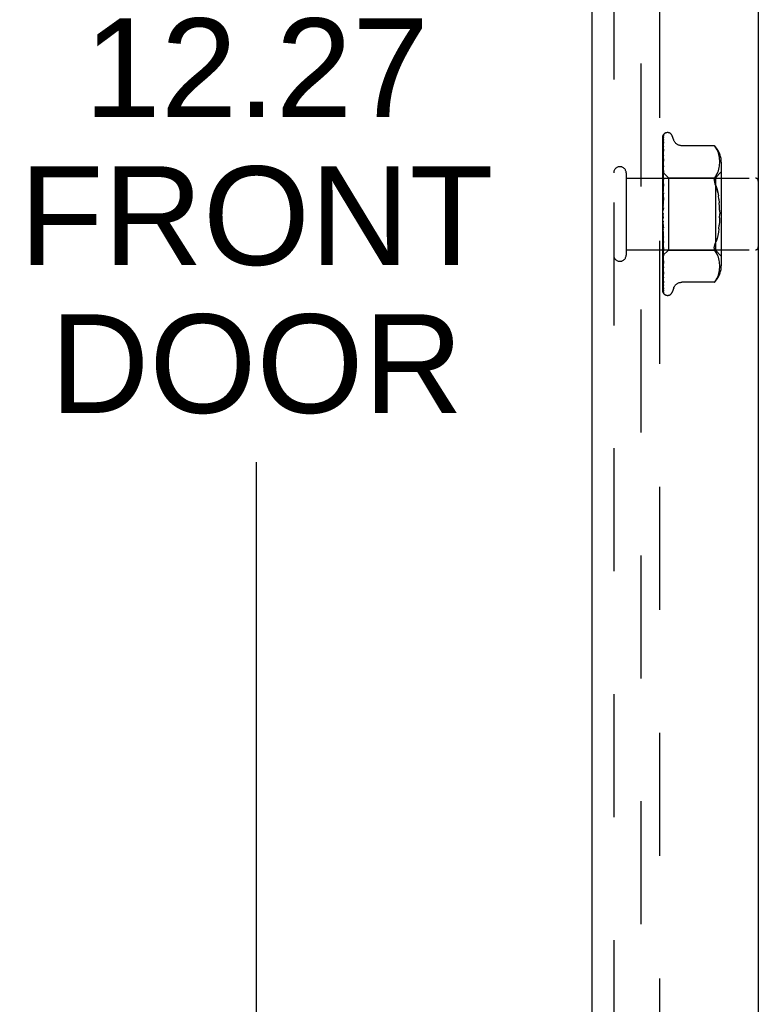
# Model space of a CAD drawing. Header units: inches. Extents: x 0 to 77.3, y 0 to 50.
# Tile 19 of 60: x 39.2 to 41.8, y 22.1 to 25.5. Entities that reach past the tile are written whole.
import ezdxf

# ---------------------------------------------------------------- set-up
doc = ezdxf.new("R2010")
doc.units = ezdxf.units.IN
doc.header["$LTSCALE"] = 4.25
doc.header["$MEASUREMENT"] = 0
doc.linetypes.add('HIDDEN', pattern=[0.2, 0.1, -0.1])
doc.layers.get('0').update_dxf_attribs({"linetype": 'CONTINUOUS'})
for name, color, linetype in [('DEFAULT_2', 8, 'HIDDEN'), ('DIMENSIONS', 7, 'CONTINUOUS'), ('FRONT_COVER', 7, 'CONTINUOUS')]:
    doc.layers.add(name, color=color, linetype=linetype)
doc.styles.get("Standard").update_dxf_attribs({"font": 'arial.ttf'})
doc.dimstyles.new('DIMSTYLE_1', dxfattribs={"dimtxt": 0.340909, "dimasz": 0.454545, "dimexe": 0.09, "dimexo": 0.07, "dimgap": 0.0375, "dimtad": 0, "dimtih": 1, "dimtoh": 1, "dimzin": 4, "dimdsep": 46, "dimtxsty": 'Standard', "dimblk": '_FILLED', "dimblk1": '_FILLED', "dimblk2": '_FILLED', "dimcen": 0.09, "dimadec": 3, "dimazin": 1, "dimtfac": 1, "dimtdec": 3, "dimtofl": 0, "dimtmove": 0, "dimatfit": 3, "dimldrblk": '_FILLED', "dimfxl": 0, "dimtolj": 1, "dimtzin": 4, "dimarcsym": 0})

# ---------------------------------------------------------------- blocks, each defined once
blk = doc.blocks.new('_FILLED')
at = {"color": 0, "linetype": 'ByBlock'}
blk.add_solid([(0, 0), (-1, 0.2), (-1, -0.2)], dxfattribs=at)
blk = doc.blocks.new('*D8')
at = {"layer": 'DIMENSIONS', "color": 2, "linetype": 'Continuous'}
for p, q in [((41.0297, 30.9544), (39.6338, 30.9544)), ((40.0429, 30.9544), (40.0429, 25.6661)), ((40.0429, 18.6844), (40.0429, 23.9616)), ((41.0297, 18.6844), (39.6338, 18.6844))]:
    blk.add_line(p, q, dxfattribs=at)
at = {"layer": 'DIMENSIONS', "color": 2, "linetype": 'Continuous', "xscale": 0.4545454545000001, "yscale": 0.4545454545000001, "zscale": 0.4545454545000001}
for p, rotation in [((40.0429, 30.9544), 90), ((40.0429, 18.6844), 270)]:
    blk.add_blockref('_FILLED', p, dxfattribs=dict(at, rotation=rotation))
at = {"layer": 'DIMENSIONS', "color": 2, "linetype": 'Continuous', "insert": (40.0429, 25.4956), "char_height": 0.34091, "width": 1.637377, "attachment_point": 2, "line_spacing_factor": 0.9}
blk.add_mtext('12.27\\PFRONT\\PDOOR', dxfattribs=at)

msp = doc.modelspace()

# ---------------------------------------------------------------- linework, layer by layer
at = {"layer": 'DEFAULT_2', "color": 8, "linetype": 'HIDDEN'}
for p, q in [((41.372926, 18.96436), (41.372926, 30.67436)), ((41.435926, 30.67636), (41.435926, 18.96236))]:
    msp.add_line(p, q, dxfattribs=at)
at = {"layer": 'FRONT_COVER', "color": 3, "linetype": 'Continuous'}
for p, q in [((41.777926, 30.86436), (41.777926, 18.77436)), ((41.202926, 30.80936), (41.202926, 18.82936))]:
    msp.add_line(p, q, dxfattribs=at)
at = {"layer": 'FRONT_COVER', "color": 8, "linetype": 'HIDDEN'}
for p, q in [((41.277926, 30.80936), (41.277926, 18.82936)), ((41.447926, 24.814785), (41.447926, 25.08963)), ((41.450238, 25.062873), (41.450569, 25.084981)), ((41.452754, 25.096416), (41.452679, 25.096318)), ((41.464423, 25.10061), (41.463593, 25.10061)), ((41.485559, 25.074602), (41.480084, 25.089644)), ((41.448712, 24.95884), (41.450238, 25.062873)), ((41.449568, 24.995021), (41.450569, 25.053807)), ((41.449569, 25.011386), (41.450569, 25.075895)), ((41.449569, 25.005287), (41.450569, 25.068587)), ((41.450568, 25.053808), (41.450599, 25.054156)), ((41.450732, 25.077002), (41.450744, 25.077037)), ((41.625577, 25.055411), (41.513058, 25.055411)), ((41.625577, 25.055411), (41.62611, 25.054835)), ((41.625912, 25.055051), (41.62652, 25.054382)), ((41.627034, 25.053809), (41.626515, 25.054388)), ((41.627034, 25.053809), (41.627632, 25.053127)), ((41.627632, 25.053127), (41.629015, 25.051503)), ((41.632662, 25.046537), (41.629015, 25.051503)), ((41.629015, 25.051503), (41.632654, 25.046549)), ((41.448712, 24.936345), (41.450569, 25.043176)), ((41.449894, 24.989021), (41.450569, 25.023235)), ((41.450568, 25.043171), (41.45057, 25.043232)), ((41.45057, 25.043232), (41.45058, 25.043342)), ((41.635739, 25.041401), (41.632654, 25.046549)), ((41.63822, 25.036055), (41.635725, 25.041428)), ((41.640186, 25.030618), (41.638201, 25.036103)), ((41.641687, 25.025176), (41.640164, 25.030687)), ((41.642792, 25.019784), (41.641666, 25.025265)), ((41.643572, 25.014523), (41.642774, 25.019888)), ((41.64407, 25.00939), (41.643558, 25.014636)), ((41.448712, 24.954836), (41.449569, 25.011386)), ((41.448712, 24.918494), (41.450568, 25.009664)), ((41.448712, 24.949956), (41.449569, 25.005287)), ((41.448712, 24.943443), (41.449568, 24.995021)), ((41.449259, 24.956298), (41.449894, 24.989021)), ((41.450561, 25.009566), (41.449792, 25.002663)), ((41.449893, 24.957578), (41.450568, 24.985277)), ((41.450568, 25.009659), (41.450561, 25.009574)), ((41.642807, 24.979865), (41.643577, 24.985051)), ((41.643572, 24.985003), (41.644061, 24.990045)), ((41.644055, 24.989979), (41.644346, 24.994884)), ((41.644353, 25.004438), (41.644062, 25.009505)), ((41.644343, 24.994801), (41.644429, 24.999682)), ((41.644429, 24.999584), (41.644349, 25.004547)), ((41.64995, 24.998953), (41.64995, 24.639768)), ((41.320926, 24.96136), (41.320926, 24.67736)), ((41.447926, 24.963611), (41.466927, 24.94461)), ((41.447926, 24.948609), (41.448309, 24.946237)), ((41.448535, 24.948096), (41.447926, 24.941456)), ((41.448309, 24.946237), (41.448689, 24.943758)), ((41.449353, 24.956759), (41.448535, 24.948096)), ((41.448713, 24.962674), (41.448689, 24.962672)), ((41.448713, 24.961323), (41.448689, 24.961426)), ((41.448713, 24.958839), (41.448689, 24.95874)), ((41.448713, 24.954835), (41.448689, 24.955044)), ((41.448713, 24.949956), (41.448689, 24.949769)), ((41.448712, 24.927556), (41.449259, 24.956298)), ((41.449259, 24.931058), (41.449893, 24.957578)), ((41.449568, 24.930655), (41.450568, 24.969254)), ((41.450567, 24.969251), (41.450552, 24.96902)), ((41.632621, 24.952947), (41.629015, 24.948061)), ((41.62995, 24.94461), (41.64995, 24.96461)), ((41.632611, 24.95293), (41.635686, 24.958062)), ((41.635671, 24.958034), (41.638195, 24.963465)), ((41.638182, 24.963434), (41.640197, 24.968982)), ((41.640188, 24.968952), (41.641709, 24.974487)), ((41.641702, 24.974459), (41.642813, 24.979897)), ((41.320926, 24.94336), (41.767926, 24.94336)), ((41.447926, 24.934151), (41.448689, 24.927977)), ((41.447926, 24.931319), (41.448309, 24.93376)), ((41.447926, 24.912082), (41.448689, 24.918183)), ((41.447926, 24.915544), (41.448689, 24.90827)), ((41.448309, 24.93376), (41.448689, 24.936086)), ((41.448713, 24.943443), (41.448689, 24.943758)), ((41.448713, 24.936344), (41.448689, 24.936086)), ((41.448712, 24.927556), (41.448689, 24.927977)), ((41.448712, 24.918493), (41.448689, 24.918183)), ((41.448709, 24.87274), (41.450565, 24.923385)), ((41.448711, 24.897041), (41.449568, 24.930655)), ((41.448712, 24.907742), (41.449259, 24.931058)), ((41.450547, 24.92311), (41.448934, 24.905285)), ((41.449257, 24.901751), (41.449892, 24.921108)), ((41.449892, 24.921108), (41.450566, 24.941289)), ((41.450566, 24.923401), (41.450548, 24.923114)), ((41.466927, 24.94461), (41.466927, 24.69411)), ((41.466927, 24.94461), (41.62995, 24.94461)), ((41.62995, 24.94461), (41.62995, 24.69411)), ((41.448934, 24.905285), (41.447926, 24.893847)), ((41.447926, 24.889493), (41.448689, 24.896709)), ((41.447926, 24.89346), (41.448689, 24.885349)), ((41.448712, 24.907742), (41.448689, 24.90827)), ((41.448712, 24.897041), (41.448689, 24.896709)), ((41.448711, 24.884703), (41.448689, 24.885349)), ((41.44871, 24.884703), (41.449257, 24.901751)), ((41.449251, 24.869376), (41.449885, 24.880867)), ((41.449885, 24.880867), (41.450559, 24.892796)), ((41.637859, 24.893606), (41.639976, 24.882344)), ((41.641637, 24.870537), (41.639974, 24.882357)), ((41.450545, 24.873498), (41.447926, 24.843566)), ((41.447926, 24.86437), (41.448689, 24.87244)), ((41.447926, 24.868699), (41.448689, 24.860043)), ((41.447926, 24.837619), (41.448689, 24.846251)), ((41.448709, 24.87274), (41.448689, 24.87244)), ((41.448699, 24.846374), (41.448689, 24.846251)), ((41.448699, 24.846374), (41.450555, 24.87362)), ((41.448705, 24.859217), (41.449251, 24.869376)), ((41.450555, 24.87362), (41.450545, 24.873494)), ((41.641637, 24.87053), (41.642889, 24.858229)), ((41.447926, 24.842154), (41.448689, 24.833267)), ((41.447926, 24.810209), (41.448689, 24.819091)), ((41.447926, 24.814785), (41.448689, 24.805988)), ((41.447926, 24.549696), (41.447926, 24.810209)), ((41.644262, 24.832531), (41.644434, 24.819355)), ((41.644262, 24.80619), (41.644434, 24.819365)), ((41.447926, 24.78313), (41.448689, 24.791941)), ((41.447926, 24.787582), (41.448689, 24.779193)), ((41.448707, 24.778948), (41.448689, 24.779193)), ((41.449238, 24.786407), (41.448693, 24.792962)), ((41.450562, 24.739826), (41.448706, 24.778948)), ((41.449871, 24.779028), (41.449238, 24.786407)), ((41.450544, 24.771415), (41.449871, 24.779028)), ((41.641637, 24.76819), (41.642889, 24.780491)), ((41.447926, 24.75736), (41.448689, 24.765782)), ((41.447926, 24.761527), (41.448689, 24.753849)), ((41.448709, 24.766502), (41.448689, 24.765782)), ((41.448711, 24.753524), (41.448689, 24.753849)), ((41.448711, 24.742143), (41.448689, 24.741559)), ((41.449255, 24.752836), (41.448708, 24.766502)), ((41.450567, 24.691815), (41.44871, 24.753524)), ((41.449258, 24.721869), (41.448711, 24.742142)), ((41.450545, 24.740077), (41.449198, 24.755255)), ((41.44989, 24.737341), (41.449255, 24.752836)), ((41.639976, 24.756376), (41.637859, 24.745114)), ((41.641637, 24.76819), (41.639974, 24.756364)), ((41.447926, 24.733831), (41.448689, 24.741559)), ((41.447926, 24.737563), (41.448689, 24.730873)), ((41.447926, 24.720624), (41.448935, 24.709393)), ((41.447926, 24.713393), (41.448689, 24.720148)), ((41.447926, 24.716554), (41.448689, 24.711095)), ((41.448712, 24.730548), (41.448689, 24.730873)), ((41.448712, 24.720622), (41.448689, 24.720148)), ((41.448713, 24.710808), (41.448689, 24.711095)), ((41.449568, 24.692329), (41.448712, 24.730548)), ((41.449259, 24.694474), (41.448712, 24.720622)), ((41.449568, 24.664457), (41.448712, 24.710808)), ((41.448935, 24.709393), (41.449782, 24.700231)), ((41.449893, 24.698826), (41.449258, 24.721869)), ((41.450564, 24.721212), (41.44989, 24.737341)), ((41.450546, 24.74006), (41.450562, 24.739821)), ((41.627753, 24.712625), (41.626781, 24.709504)), ((41.627753, 24.712625), (41.629015, 24.715918)), ((41.320926, 24.69536), (41.767926, 24.69536)), ((41.447926, 24.696785), (41.448309, 24.699504)), ((41.447926, 24.699262), (41.448182, 24.697865)), ((41.447926, 24.675127), (41.448124, 24.675307)), ((41.447926, 24.675005), (41.448537, 24.668584)), ((41.448124, 24.675307), (41.466927, 24.69411)), ((41.448182, 24.697865), (41.448436, 24.696521)), ((41.448309, 24.699504), (41.448689, 24.702323)), ((41.448436, 24.696521), (41.448689, 24.695231)), ((41.448713, 24.702691), (41.448689, 24.702323)), ((41.448707, 24.695111), (41.448689, 24.695231)), ((41.448713, 24.68899), (41.448689, 24.688728)), ((41.448713, 24.683708), (41.448689, 24.683852)), ((41.448713, 24.680009), (41.448689, 24.679854)), ((41.448713, 24.67732), (41.448689, 24.677371)), ((41.448713, 24.676072), (41.448689, 24.676022)), ((41.448712, 24.695005), (41.448707, 24.695111)), ((41.449259, 24.671615), (41.448712, 24.702691)), ((41.449569, 24.642199), (41.448712, 24.695005)), ((41.449569, 24.634679), (41.448712, 24.68899)), ((41.449569, 24.626353), (41.448712, 24.683707)), ((41.449569, 24.62173), (41.448712, 24.680009)), ((41.449569, 24.61749), (41.448713, 24.677319)), ((41.449569, 24.615931), (41.448713, 24.676071)), ((41.449894, 24.664718), (41.449259, 24.694474)), ((41.450568, 24.648484), (41.449568, 24.692329)), ((41.449782, 24.700231), (41.450549, 24.692089)), ((41.450567, 24.674776), (41.449893, 24.698826)), ((41.45055, 24.692083), (41.450567, 24.691812)), ((41.466927, 24.69411), (41.62995, 24.69411)), ((41.632621, 24.685773), (41.629015, 24.690659)), ((41.62995, 24.69411), (41.64995, 24.67411)), ((41.635686, 24.680658), (41.632611, 24.685791)), ((41.638195, 24.675256), (41.635671, 24.680686)), ((41.640197, 24.669739), (41.638182, 24.675286)), ((41.448537, 24.668584), (41.449356, 24.660291)), ((41.449894, 24.636222), (41.449259, 24.671615)), ((41.450569, 24.611357), (41.449568, 24.664457)), ((41.450569, 24.581762), (41.449569, 24.642199)), ((41.450568, 24.63362), (41.449894, 24.664718)), ((41.450556, 24.648659), (41.450568, 24.648489)), ((41.641709, 24.664233), (41.640188, 24.669768)), ((41.642813, 24.658824), (41.641702, 24.664262)), ((41.643577, 24.65367), (41.642807, 24.658856)), ((41.644061, 24.648675), (41.643572, 24.653717)), ((41.644346, 24.643836), (41.644055, 24.648742)), ((41.644429, 24.639038), (41.644343, 24.64392)), ((41.447926, 24.634578), (41.448543, 24.628743)), ((41.450569, 24.572751), (41.449569, 24.634679)), ((41.450569, 24.560764), (41.449569, 24.626353)), ((41.450569, 24.555225), (41.449569, 24.62173)), ((41.450569, 24.549121), (41.449569, 24.61749)), ((41.450569, 24.547252), (41.449569, 24.615931)), ((41.450569, 24.5992), (41.449894, 24.636222)), ((41.450569, 24.611334), (41.450568, 24.611361)), ((41.638201, 24.602617), (41.640186, 24.608103)), ((41.640164, 24.608033), (41.641687, 24.613544)), ((41.641666, 24.613455), (41.642792, 24.618936)), ((41.642774, 24.618832), (41.643572, 24.624197)), ((41.643558, 24.624085), (41.64407, 24.62933)), ((41.644062, 24.629215), (41.644353, 24.634282)), ((41.644349, 24.634173), (41.644429, 24.639136)), ((41.450596, 24.581414), (41.450568, 24.581767)), ((41.625577, 24.58331), (41.513053, 24.58331)), ((41.625664, 24.583407), (41.625577, 24.58331)), ((41.632662, 24.592183), (41.629015, 24.587217)), ((41.632654, 24.592171), (41.635739, 24.59732)), ((41.635725, 24.597292), (41.63822, 24.602665)), ((41.451653, 24.543857), (41.451691, 24.54381)), ((41.464423, 24.53811), (41.463593, 24.53811)), ((41.485559, 24.564118), (41.480084, 24.549076))]:
    msp.add_line(p, q, dxfattribs=at)
for points in [[(41.447926, 25.089625), (41.448457, 25.090914), (41.449047, 25.092067), (41.449673, 25.093091), (41.450305, 25.093976), (41.450915, 25.094723), (41.451473, 25.095329), (41.45195, 25.095794), (41.452327, 25.096127), (41.452581, 25.096327), (41.45272, 25.096418), (41.452754, 25.096416)], [(41.451784, 25.095361), (41.451206, 25.094536), (41.450493, 25.093323), (41.449876, 25.092061), (41.449327, 25.090739), (41.448826, 25.089342), (41.448363, 25.087851), (41.447926, 25.0862)], [(41.451069, 25.091005), (41.450696, 25.090447), (41.450443, 25.090066), (41.450167, 25.089635), (41.449871, 25.089157), (41.449565, 25.088639), (41.449255, 25.088081), (41.448945, 25.087487), (41.448641, 25.086858), (41.448349, 25.086196), (41.448073, 25.085503), (41.447926, 25.085095)], [(41.450771, 25.08636), (41.450422, 25.085118), (41.449945, 25.083301), (41.449487, 25.081404), (41.449048, 25.079434), (41.448625, 25.07739), (41.448221, 25.075271), (41.447926, 25.073587)], [(41.448713, 24.962675), (41.450238, 25.069155), (41.450569, 25.091768)], [(41.448713, 24.961324), (41.450238, 25.066402), (41.450569, 25.088702)], [(41.450568, 25.0887), (41.450586, 25.08908), (41.450657, 25.089641), (41.450771, 25.090149), (41.450907, 25.090574), (41.451034, 25.090887), (41.451132, 25.091088), (41.451181, 25.091177), (41.451183, 25.09118)], [(41.450568, 25.084976), (41.45061, 25.085577), (41.450707, 25.08612), (41.450769, 25.086358)], [(41.450569, 25.091764), (41.450576, 25.091998), (41.450633, 25.092581), (41.450742, 25.093143), (41.450896, 25.093674), (41.451087, 25.094169), (41.451302, 25.094611), (41.451523, 25.094987), (41.45173, 25.095292), (41.451788, 25.09537)], [(41.451183, 25.09118), (41.451165, 25.09115), (41.451069, 25.091005)], [(41.450381, 25.076312), (41.4499, 25.075411), (41.44962, 25.074878), (41.449323, 25.0743), (41.449021, 25.073685), (41.44872, 25.073036), (41.448424, 25.072353), (41.448142, 25.071641), (41.447926, 25.071039)], [(41.450624, 25.069166), (41.450294, 25.067336), (41.449841, 25.064716), (41.449403, 25.062049), (41.448979, 25.059344), (41.44857, 25.056598), (41.448178, 25.05382), (41.447926, 25.051934)], [(41.449991, 25.0527), (41.449382, 25.051419), (41.449035, 25.050676), (41.448677, 25.049877), (41.448322, 25.049025), (41.447986, 25.048132), (41.447926, 25.047961)], [(41.450598, 25.054154), (41.450591, 25.054128), (41.450536, 25.05396), (41.450418, 25.053656), (41.450234, 25.053228), (41.449991, 25.0527)], [(41.450744, 25.077037), (41.450678, 25.076892), (41.450557, 25.076649), (41.450381, 25.076312)], [(41.450568, 25.075895), (41.450586, 25.076236), (41.450642, 25.076647), (41.450705, 25.076915), (41.450732, 25.077002)], [(41.450568, 25.068581), (41.450589, 25.06893), (41.450623, 25.06917)], [(41.512968, 25.055411), (41.511771, 25.055436), (41.509214, 25.055654), (41.506762, 25.056079), (41.50442, 25.056691), (41.50219, 25.057477), (41.500085, 25.058413), (41.498106, 25.059482), (41.49626, 25.060669), (41.494551, 25.061961), (41.492977, 25.063342), (41.491536, 25.064796), (41.490227, 25.066314), (41.489045, 25.067891), (41.487995, 25.069509), (41.487073, 25.071155), (41.48628, 25.07281), (41.485559, 25.074602)], [(41.625722, 25.055254), (41.625611, 25.055372), (41.625577, 25.055411)], [(41.627893, 25.052827), (41.627382, 25.053414), (41.626918, 25.053937)], [(41.450579, 25.043332), (41.450254, 25.040943), (41.449807, 25.037564), (41.449373, 25.034182), (41.448954, 25.030801), (41.448549, 25.027421), (41.448161, 25.024054), (41.447926, 25.021945)], [(41.448863, 25.018994), (41.448509, 25.018182), (41.44816, 25.017322), (41.447926, 25.016694)], [(41.450566, 25.023233), (41.450564, 25.023216), (41.450532, 25.023042), (41.450448, 25.022726), (41.450299, 25.022284), (41.450086, 25.021739), (41.449827, 25.021128), (41.449528, 25.02046), (41.448863, 25.018994)], [(41.449792, 25.002663), (41.44936, 24.998674), (41.448943, 24.994727), (41.448539, 24.990825), (41.447926, 24.984674)], [(41.449413, 24.981767), (41.448757, 24.980336), (41.448423, 24.979589), (41.4481, 24.978822), (41.447926, 24.978379)], [(41.450567, 24.985281), (41.450551, 24.985057), (41.450495, 24.984706), (41.450384, 24.98425), (41.450212, 24.983709), (41.449986, 24.983101), (41.449717, 24.982451), (41.449413, 24.981767)], [(41.447926, 24.963568), (41.4482, 24.96328), (41.448415, 24.963047), (41.448575, 24.962867), (41.448675, 24.962743), (41.448713, 24.962678), (41.448713, 24.962674)], [(41.447926, 24.963158), (41.448118, 24.962774), (41.448309, 24.962357), (41.4485, 24.961907), (41.448689, 24.961426)], [(41.447926, 24.962722), (41.448118, 24.96276), (41.448309, 24.962765), (41.4485, 24.962735), (41.448689, 24.962672)], [(41.447926, 24.96163), (41.4482, 24.961451), (41.448415, 24.96133), (41.448575, 24.961267), (41.448675, 24.961262), (41.448713, 24.961315), (41.448713, 24.961323)], [(41.447926, 24.960294), (41.4482, 24.959907), (41.448415, 24.95957), (41.448575, 24.959279), (41.448675, 24.959041), (41.448713, 24.958862), (41.448713, 24.958839)], [(41.447926, 24.957105), (41.448118, 24.957564), (41.448309, 24.95799), (41.4485, 24.958381), (41.448689, 24.95874)], [(41.447926, 24.958396), (41.448118, 24.957603), (41.448309, 24.95678), (41.4485, 24.955927), (41.448689, 24.955044)], [(41.447926, 24.95455), (41.4482, 24.954487), (41.448415, 24.954483), (41.448575, 24.954539), (41.448675, 24.954652), (41.448713, 24.954835)], [(41.447926, 24.951927), (41.4482, 24.951455), (41.448415, 24.951025), (41.448575, 24.950635), (41.448675, 24.950291), (41.448713, 24.950004), (41.448713, 24.949956)], [(41.447926, 24.94651), (41.448118, 24.947373), (41.448309, 24.948204), (41.4485, 24.949003), (41.448689, 24.949769)], [(41.450552, 24.969013), (41.450229, 24.965753), (41.449353, 24.956759)], [(41.625708, 24.939795), (41.626105, 24.942081), (41.626781, 24.944236), (41.627753, 24.946253), (41.629015, 24.948061)], [(41.447926, 24.942583), (41.4482, 24.942638), (41.448415, 24.942752), (41.448575, 24.942925), (41.448675, 24.943153), (41.448713, 24.943443)], [(41.450566, 24.941299), (41.450561, 24.941191), (41.450509, 24.940712), (41.450395, 24.94014), (41.450209, 24.939499), (41.449963, 24.938815), (41.449665, 24.938102), (41.449335, 24.937384), (41.448986, 24.936665), (41.448633, 24.935947), (41.448286, 24.935225), (41.447926, 24.934418)], [(41.447926, 24.938768), (41.4482, 24.938228), (41.448415, 24.937722), (41.448575, 24.937246), (41.448675, 24.936809), (41.448713, 24.936424), (41.448713, 24.936344)], [(41.447926, 24.926163), (41.448201, 24.926337), (41.448417, 24.926563), (41.448575, 24.926843), (41.448673, 24.927173), (41.448712, 24.927556)], [(41.447926, 24.921294), (41.4482, 24.920705), (41.448415, 24.920141), (41.448575, 24.919596), (41.448675, 24.919082), (41.448713, 24.918613), (41.448712, 24.918493)], [(41.625708, 24.939795), (41.625574, 24.937385), (41.625708, 24.934835), (41.626105, 24.932117), (41.626781, 24.929216), (41.627753, 24.926095), (41.629015, 24.922802)], [(41.629015, 24.922802), (41.632378, 24.913869), (41.635326, 24.904148), (41.637863, 24.893588)], [(41.637859, 24.893606), (41.63532, 24.904168), (41.632374, 24.913882), (41.629015, 24.922802)], [(41.447926, 24.905883), (41.4482, 24.906164), (41.448415, 24.906496), (41.448575, 24.906881), (41.448675, 24.907309), (41.448712, 24.907742)], [(41.447926, 24.900135), (41.4482, 24.899519), (41.448415, 24.898917), (41.448575, 24.898323), (41.448675, 24.897751), (41.448713, 24.897215), (41.448712, 24.897041)], [(41.448375, 24.88729), (41.44807, 24.886725), (41.447926, 24.886442)], [(41.447926, 24.882476), (41.4482, 24.882857), (41.448415, 24.883281), (41.448575, 24.883753), (41.448675, 24.88426), (41.448711, 24.884703)], [(41.45056, 24.89282), (41.450511, 24.892308), (41.45038, 24.891626), (41.450176, 24.890925), (41.44992, 24.890248), (41.449628, 24.889597), (41.449318, 24.888985), (41.449002, 24.888404), (41.448375, 24.88729)], [(41.447926, 24.876057), (41.4482, 24.875437), (41.448415, 24.874818), (41.448575, 24.874197), (41.448675, 24.873587), (41.448713, 24.873003), (41.448709, 24.87274)], [(41.447926, 24.856787), (41.4482, 24.857254), (41.448415, 24.857756), (41.448575, 24.858298), (41.448675, 24.858865), (41.448705, 24.859217)], [(41.447926, 24.84993), (41.4482, 24.849327), (41.448415, 24.848715), (41.448575, 24.848088), (41.448675, 24.847462), (41.448713, 24.846852), (41.448699, 24.846374)], [(41.448688, 24.876579), (41.448718, 24.876787), (41.448791, 24.876936), (41.448908, 24.877025), (41.449063, 24.87705), (41.449251, 24.877007), (41.449461, 24.876893), (41.449683, 24.87671), (41.449904, 24.87645), (41.450115, 24.876108), (41.450299, 24.875688), (41.450444, 24.875193), (41.450536, 24.874647), (41.450569, 24.87408), (41.450555, 24.87362)], [(41.448705, 24.859217), (41.448713, 24.859445), (41.448689, 24.860043)], [(41.644262, 24.832521), (41.643758, 24.845513), (41.642889, 24.858229)], [(41.448823, 24.837556), (41.44848, 24.837103), (41.448313, 24.83688), (41.448133, 24.836628), (41.447926, 24.836314)], [(41.447926, 24.829746), (41.4482, 24.830282), (41.448415, 24.830843), (41.448575, 24.831435), (41.448614, 24.83163)], [(41.447926, 24.822698), (41.4482, 24.822134), (41.448415, 24.821551), (41.448575, 24.820942), (41.448675, 24.820322), (41.448713, 24.819708), (41.448689, 24.819091)], [(41.448614, 24.83163), (41.448867, 24.832999), (41.449158, 24.834536), (41.449462, 24.836101), (41.449781, 24.837697), (41.450116, 24.839328), (41.450431, 24.840831)], [(41.448614, 24.83163), (41.448675, 24.832043), (41.448713, 24.832651), (41.448689, 24.833267)], [(41.450458, 24.840966), (41.45036, 24.840533), (41.450164, 24.83991), (41.449936, 24.839357), (41.449693, 24.838873), (41.449453, 24.838463), (41.449225, 24.838115), (41.449016, 24.837816), (41.448823, 24.837556)], [(41.447926, 24.802329), (41.4482, 24.802915), (41.448415, 24.803516), (41.448575, 24.804136), (41.448675, 24.804762), (41.448713, 24.805377), (41.448689, 24.805988)], [(41.447926, 24.795345), (41.4482, 24.794841), (41.448415, 24.794307), (41.448575, 24.793738), (41.448675, 24.793148), (41.448693, 24.792962)], [(41.447926, 24.775528), (41.4482, 24.776143), (41.448415, 24.776761), (41.448575, 24.777388), (41.448675, 24.778008), (41.448713, 24.778608), (41.448707, 24.778948)], [(41.447926, 24.777202), (41.448084, 24.776926), (41.44836, 24.77647), (41.448923, 24.775579)], [(41.448693, 24.792962), (41.448713, 24.792551), (41.448689, 24.791941)], [(41.644262, 24.806199), (41.643758, 24.793207), (41.642889, 24.780491)], [(41.449198, 24.755255), (41.447983, 24.769136), (41.447926, 24.769797)], [(41.447926, 24.76886), (41.4482, 24.768434), (41.448415, 24.767969), (41.448575, 24.76746), (41.448675, 24.76692), (41.448709, 24.766502)], [(41.447926, 24.750312), (41.4482, 24.750932), (41.448415, 24.751545), (41.448575, 24.752156), (41.448675, 24.75275), (41.448713, 24.753312), (41.448711, 24.753524)], [(41.447926, 24.744201), (41.4482, 24.743868), (41.448415, 24.743489), (41.448575, 24.743058), (41.448675, 24.742588), (41.448711, 24.742143)], [(41.448923, 24.775579), (41.449211, 24.775106), (41.449503, 24.774594), (41.449791, 24.774028), (41.450057, 24.77341), (41.450288, 24.772738), (41.450455, 24.772052), (41.450548, 24.771361)], [(41.637863, 24.745133), (41.63532, 24.734552), (41.632374, 24.724838)], [(41.447926, 24.72759), (41.4482, 24.728195), (41.448415, 24.728781), (41.448575, 24.729353), (41.448675, 24.729898), (41.448713, 24.730403), (41.448712, 24.730548)], [(41.447926, 24.727899), (41.447962, 24.72782), (41.448272, 24.727177), (41.448594, 24.726546), (41.448923, 24.725914), (41.449254, 24.72527), (41.449577, 24.724606), (41.449881, 24.723916), (41.450147, 24.723217), (41.45036, 24.722512), (41.450498, 24.72185), (41.450561, 24.721268), (41.450564, 24.721198)], [(41.447926, 24.722258), (41.4482, 24.72203), (41.448415, 24.72175), (41.448575, 24.721414), (41.448675, 24.721031), (41.448712, 24.720622)], [(41.447926, 24.708186), (41.4482, 24.708753), (41.448415, 24.70929), (41.448575, 24.709803), (41.448675, 24.71028), (41.448713, 24.71071), (41.448713, 24.710808)], [(41.625574, 24.701335), (41.625708, 24.703886), (41.626105, 24.706604), (41.626781, 24.709504)], [(41.629015, 24.715918), (41.632378, 24.724851), (41.635326, 24.734572)], [(41.447926, 24.703824), (41.4482, 24.70371), (41.448415, 24.70354), (41.448575, 24.703309), (41.448675, 24.703027), (41.448713, 24.702691)], [(41.447926, 24.6928), (41.448181, 24.69327), (41.448386, 24.693709), (41.448544, 24.694118), (41.448651, 24.694491), (41.448705, 24.694821), (41.448712, 24.695005)], [(41.447926, 24.689566), (41.4482, 24.68957), (41.448415, 24.689515), (41.448575, 24.6894), (41.448675, 24.689228), (41.448713, 24.68899)], [(41.447926, 24.684608), (41.448118, 24.685595), (41.448309, 24.68661), (41.4485, 24.687655), (41.448689, 24.688728)], [(41.447926, 24.68631), (41.448118, 24.685646), (41.448309, 24.685015), (41.4485, 24.684417), (41.448689, 24.683852)], [(41.447926, 24.681988), (41.4482, 24.682419), (41.448415, 24.682804), (41.448575, 24.683147), (41.448675, 24.683438), (41.448713, 24.683673), (41.448713, 24.683708)], [(41.447926, 24.681713), (41.447993, 24.681546), (41.448345, 24.680727), (41.448713, 24.679928), (41.449084, 24.679141), (41.449445, 24.678366), (41.449778, 24.677609), (41.450069, 24.676879), (41.450299, 24.676203), (41.450457, 24.675602), (41.450541, 24.675106), (41.450567, 24.674774)], [(41.447926, 24.68), (41.4482, 24.680121), (41.448415, 24.680183), (41.448575, 24.680187), (41.448675, 24.680133), (41.448713, 24.680009)], [(41.447926, 24.6773), (41.448118, 24.677891), (41.448309, 24.678514), (41.4485, 24.679168), (41.448689, 24.679854)], [(41.447926, 24.678167), (41.448118, 24.677917), (41.448309, 24.677702), (41.4485, 24.67752), (41.448689, 24.677371)], [(41.447926, 24.67614), (41.4482, 24.67648), (41.448415, 24.676766), (41.448575, 24.677003), (41.448675, 24.677184), (41.448713, 24.677307), (41.448713, 24.67732)], [(41.447926, 24.67547), (41.4482, 24.675704), (41.448415, 24.675882), (41.448575, 24.676004), (41.448675, 24.676069), (41.448713, 24.676075), (41.448713, 24.676072)], [(41.448124, 24.675307), (41.448309, 24.675508), (41.4485, 24.675749), (41.448689, 24.676022)], [(41.625574, 24.701335), (41.625708, 24.698925), (41.626105, 24.696639), (41.626781, 24.694485), (41.627753, 24.692467), (41.629015, 24.690659)], [(41.447926, 24.640384), (41.448111, 24.639897), (41.448443, 24.639087), (41.448784, 24.638306), (41.449448, 24.636842)], [(41.449356, 24.660291), (41.449787, 24.656049), (41.450556, 24.648667)], [(41.448543, 24.628743), (41.448947, 24.625087), (41.449365, 24.621408), (41.449798, 24.617706), (41.450568, 24.611343)], [(41.449448, 24.636842), (41.449751, 24.636158), (41.450018, 24.635521), (41.450241, 24.634936), (41.450405, 24.634434), (41.450508, 24.634038), (41.450555, 24.633764), (41.450568, 24.633618)], [(41.447926, 24.605434), (41.448016, 24.605181), (41.448361, 24.604282), (41.448717, 24.603438), (41.449059, 24.602671), (41.449683, 24.601319)], [(41.447926, 24.600798), (41.448168, 24.598799), (41.448558, 24.595714), (41.448964, 24.59264), (41.449385, 24.589585), (41.44982, 24.586549), (41.450269, 24.583539), (41.450596, 24.581422)], [(41.447926, 24.578137), (41.448058, 24.577762), (41.448363, 24.576968), (41.448683, 24.576208), (41.449011, 24.575483), (41.449337, 24.574801), (41.449651, 24.574165)], [(41.447926, 24.574864), (41.448195, 24.573088), (41.448591, 24.570634), (41.449004, 24.568235), (41.449433, 24.565894), (41.449878, 24.563611), (41.450338, 24.561394), (41.450673, 24.55986)], [(41.449651, 24.574165), (41.450198, 24.573067), (41.450409, 24.572627), (41.450558, 24.572296), (41.450605, 24.572184)], [(41.449683, 24.601319), (41.449951, 24.600728), (41.450188, 24.600184), (41.450371, 24.599728), (41.450492, 24.599385), (41.450555, 24.599166), (41.450567, 24.599118)], [(41.450567, 24.599118), (41.450576, 24.599071), (41.450572, 24.599107), (41.450568, 24.599198)], [(41.450605, 24.572184), (41.450636, 24.572105), (41.450651, 24.572062), (41.450626, 24.572167), (41.450587, 24.572425), (41.450568, 24.572749)], [(41.485559, 24.564118), (41.48628, 24.56591), (41.487073, 24.567565), (41.487995, 24.569211), (41.489045, 24.570829), (41.490226, 24.572406), (41.491536, 24.573924), (41.492977, 24.575378), (41.494551, 24.576759), (41.49626, 24.578051), (41.498105, 24.579238), (41.500084, 24.580307), (41.50219, 24.581243), (41.504419, 24.582029), (41.506761, 24.582641), (41.509213, 24.583066), (41.51177, 24.583285), (41.512967, 24.58331)], [(41.625664, 24.583407), (41.625949, 24.583711), (41.626433, 24.584238), (41.627109, 24.584997), (41.627969, 24.585989), (41.629015, 24.587217)], [(41.629015, 24.587217), (41.627968, 24.585987), (41.627107, 24.584996), (41.626432, 24.584237), (41.625948, 24.583711)], [(41.447926, 24.559485), (41.448149, 24.55887), (41.448401, 24.558242), (41.448664, 24.557638), (41.448935, 24.557061), (41.44921, 24.556511), (41.449484, 24.555989), (41.449753, 24.555497), (41.450012, 24.55504), (41.450257, 24.554618)], [(41.447926, 24.55767), (41.447978, 24.557411), (41.448364, 24.555618), (41.44877, 24.553928), (41.449199, 24.552315), (41.44965, 24.550773), (41.450128, 24.549304), (41.450633, 24.54791), (41.451005, 24.546981)], [(41.447926, 24.550151), (41.447963, 24.55005), (41.448225, 24.54937), (41.448506, 24.54872), (41.448803, 24.548101), (41.44911, 24.547516), (41.449422, 24.546966), (41.449735, 24.546451), (41.450046, 24.545973), (41.450348, 24.545533), (41.450638, 24.545133), (41.450909, 24.544776), (41.451157, 24.544463), (41.451369, 24.544201), (41.451653, 24.543857)], [(41.447926, 24.549696), (41.448021, 24.549394), (41.448498, 24.548061), (41.449042, 24.546827), (41.449683, 24.545653), (41.450529, 24.544421)], [(41.450257, 24.554618), (41.450661, 24.55393), (41.450799, 24.553691), (41.450856, 24.553588)], [(41.45067, 24.559864), (41.450615, 24.560171), (41.450568, 24.560769)], [(41.450856, 24.553588), (41.450881, 24.553542), (41.450909, 24.553487), (41.450886, 24.553538), (41.450819, 24.553714), (41.450723, 24.554033), (41.450633, 24.554466), (41.450577, 24.554987), (41.450568, 24.555226)], [(41.451002, 24.546988), (41.45087, 24.547339), (41.450716, 24.547885), (41.450609, 24.548503), (41.450568, 24.549126)], [(41.451691, 24.54381), (41.451695, 24.543805), (41.451665, 24.543844), (41.451569, 24.543981), (41.451428, 24.544202), (41.45126, 24.5445), (41.451092, 24.544848), (41.450943, 24.545217), (41.450813, 24.545614), (41.450706, 24.546037), (41.450625, 24.546496), (41.450577, 24.546998), (41.450569, 24.547255)]]:
    msp.add_lwpolyline(points, dxfattribs=at)
for centre, radius, start, end in [((41.463593, 25.083944), 0.016667, 90, 160.051559), ((41.464423, 25.083944), 0.016667, 20, 90), ((41.572372, 24.998953), 0.077578, 0, 46.699244), ((41.299426, 24.96136), 0.0215, 0, 180), ((41.767926, 24.93336), 0.01, 0, 90), ((41.299426, 24.67736), 0.0215, 180, 360), ((41.767926, 24.70536), 0.01, 270, 360), ((41.572372, 24.639768), 0.077578, 313.300757, 360), ((41.463593, 24.554777), 0.016667, 218.621845, 270), ((41.464423, 24.554777), 0.016667, 270, 340)]:
    msp.add_arc(centre, radius, start, end, dxfattribs=at)

# ---------------------------------------------------------------- dimensions: what is measured, and where the dimension line sits
at = {"layer": 'DIMENSIONS', "color": 2, "linetype": 'Continuous'}
dim = msp.add_linear_dim(base=(40.042939, 18.68436), p1=(41.099744, 30.95436), p2=(41.099744, 18.68436), angle=270, text='<>\\PFRONT\\PDOOR', dimstyle='DIMSTYLE_1', dxfattribs=at)
dim.commit()
dim.dimension.update_dxf_attribs({"geometry": '*D8', "text_midpoint": (40.042939, 24.813828), "dimtype": 160})

doc.saveas('drawing.dxf')
